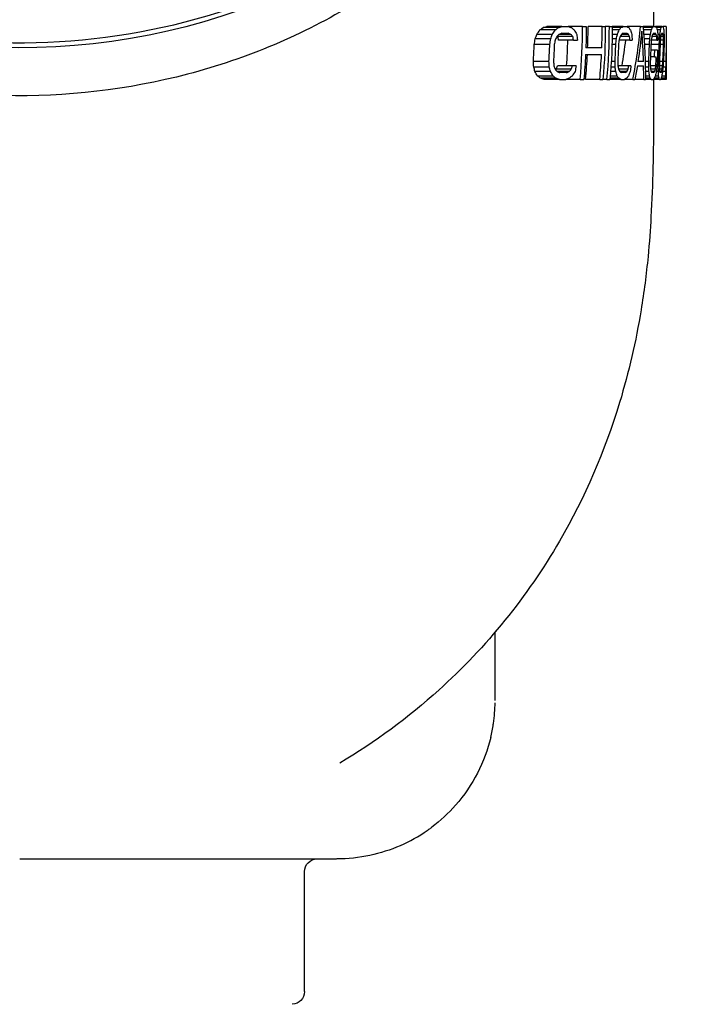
# Model space of a CAD drawing. Extents: x 0 to 796, y 0 to 496.
# Tile 153 of 242: x 347.27 to 350.5, y 268.42 to 273.08. Entities that reach past the tile are written whole.
import ezdxf

# ---------------------------------------------------------------- set-up
doc = ezdxf.new("R2010")
doc.units = 0
doc.header["$LTSCALE"] = 12
doc.header["$MEASUREMENT"] = 0
doc.header["$PDMODE"] = 1
doc.layers.get('Defpoints').update_dxf_attribs({"linetype": 'CONTINUOUS'})
doc.layers.add('D', color=2, linetype='CONTINUOUS')
doc.layers.add('X', color=1, linetype='CONTINUOUS')
doc.styles.get("Standard").update_dxf_attribs({"font": 'SIMPLEX.SHX', "width": 0.875})
doc.dimstyles.new('STANDARD$0', dxfattribs={"dimscale": 32, "dimtxt": 0.09375, "dimasz": 0.0625, "dimexe": 0.03125, "dimexo": 0.03125, "dimgap": 0.03125, "dimtad": 1, "dimtih": 1, "dimtoh": 1, "dimdec": 4, "dimzin": 12, "dimdsep": 46, "dimlunit": 5, "dimtxsty": 'Standard', "dimcen": -0.03125, "dimclrd": 256, "dimclre": 256, "dimclrt": 256, "dimadec": 0, "dimazin": 0, "dimtfac": 0.875, "dimtdec": 4, "dimtofl": 0, "dimtmove": 0, "dimatfit": 3, "dimfxl": 1, "dimtolj": 1, "dimtzin": 12, "dimlwd": 13, "dimlwe": 13, "dimarcsym": 0})

# ---------------------------------------------------------------- blocks, each defined once
blk = doc.blocks.new('*D120')
at = {"layer": 'D', "lineweight": 13, "transparency": 16777216}
for p, q in [((356.272, 275.2933), (337.1876, 275.2933)), ((338.1876, 273.2933), (338.1876, 270.2933)), ((338.1876, 262.2933), (338.1876, 265.2933)), ((356.272, 260.2933), (337.1876, 260.2933))]:
    blk.add_line(p, q, dxfattribs=at)
at = {"layer": 'D', "transparency": 16777216}
for points in [[(337.8543, 273.2933), (338.521, 273.2933), (338.1876, 275.2933)], [(337.8543, 262.2933), (338.521, 262.2933), (338.1876, 260.2933)]]:
    blk.add_solid(points, dxfattribs=at)
at = {"layer": 'Defpoints', "color": 0, "transparency": 16777216}
for p in [(338.1876, 275.2933), (357.272, 275.2933), (357.272, 260.2933)]:
    blk.add_point(p, dxfattribs=at)
at = {"layer": 'D', "transparency": 16777216, "insert": (338.1876, 267.7933), "char_height": 3, "attachment_point": 5}
blk.add_mtext('\\A1;15', dxfattribs=at)

msp = doc.modelspace()

# ---------------------------------------------------------------- linework, layer by layer
at = {"layer": 'X', "extrusion": (-1, 4.93038e-32, -2.22045e-16)}
for p, q in [((350.27419, 273.29328), (350.27419, 273.04328)), ((349.80937, 273.02732), (349.73661, 273.02732)), ((349.82337, 273.03796), (349.75102, 273.03796)), ((349.84047, 273.04328), (349.76863, 273.04328)), ((349.84047, 273.04328), (349.87032, 273.04328)), ((349.93839, 273.04328), (349.87032, 273.04328)), ((349.93839, 273.04328), (349.9558, 273.04328)), ((350.03094, 273.04328), (349.96419, 273.04328)), ((350.03094, 273.04328), (350.04578, 273.04328)), ((350.0649, 273.04328), (350.04578, 273.04328)), ((350.0649, 273.04328), (350.07874, 273.04328)), ((350.11151, 273.02732), (350.0787, 273.02732)), ((350.13004, 273.04328), (350.07874, 273.04328)), ((350.11988, 273.03796), (350.07874, 273.03796)), ((350.13004, 273.04328), (350.14764, 273.04328)), ((350.21256, 273.04328), (350.15002, 273.04328)), ((350.21256, 273.04328), (350.22435, 273.04328)), ((350.27395, 273.04328), (350.22435, 273.04328)), ((350.26859, 273.03796), (350.22483, 273.03796)), ((350.26409, 273.02732), (350.22577, 273.02732)), ((350.27395, 273.04328), (350.28301, 273.04328)), ((350.31301, 273.04328), (350.28301, 273.04328)), ((350.30981, 273.03796), (350.28772, 273.03796)), ((350.30706, 273.02732), (350.29128, 273.02732)), ((350.31301, 273.04328), (350.31765, 273.04328)), ((350.33419, 273.04328), (350.31765, 273.04328)), ((350.33419, 273.04328), (350.33419, 273.0102)), ((349.78733, 272.98477), (349.71392, 272.98477)), ((349.79493, 273.00605), (349.72175, 273.00605)), ((349.89227, 272.99541), (349.82189, 272.99541)), ((349.89508, 272.97945), (349.82477, 272.97945)), ((349.88293, 273.00605), (349.82655, 273.00605)), ((349.84028, 273.01136), (349.87012, 273.01136)), ((349.89508, 272.97945), (349.91364, 272.97945)), ((350.09813, 272.98477), (350.07813, 272.98477)), ((350.10281, 273.00605), (350.0785, 273.00605)), ((350.16185, 272.97945), (350.11084, 272.97945)), ((350.16033, 272.99541), (350.11534, 272.99541)), ((350.15494, 273.00605), (350.12169, 273.00605)), ((350.12986, 273.01136), (350.14746, 273.01136)), ((350.16185, 272.97945), (350.17259, 272.97945)), ((350.25928, 273.00605), (350.2275, 273.00605)), ((350.25658, 272.98477), (350.22907, 272.98477)), ((350.28976, 272.97945), (350.26345, 272.97945)), ((350.28916, 272.99541), (350.266, 272.99541)), ((350.28657, 273.00605), (350.26945, 273.00605)), ((350.27378, 273.01136), (350.28284, 273.01136)), ((350.28976, 272.97945), (350.29493, 272.97945)), ((350.30401, 273.00605), (350.29454, 273.00605)), ((350.30219, 272.98477), (350.29488, 272.98477)), ((350.32151, 272.97945), (350.30643, 272.97945)), ((350.32086, 272.99541), (350.3081, 272.99541)), ((350.31953, 273.00605), (350.31025, 273.00605)), ((350.31284, 273.01136), (350.31748, 273.01136)), ((350.33419, 273.0102), (350.33419, 272.99216)), ((350.33419, 272.99216), (350.33419, 272.91999)), ((349.78294, 272.95817), (349.7094, 272.95817)), ((350.02909, 272.94222), (349.9539, 272.94222)), ((350.09528, 272.95817), (350.07745, 272.95817)), ((350.25474, 272.95817), (350.23079, 272.95817)), ((350.27997, 272.93158), (350.2609, 272.93158)), ((350.3008, 272.95817), (350.26178, 272.95817)), ((350.29354, 272.93158), (350.27997, 272.93158)), ((350.32145, 272.95817), (350.3052, 272.95817)), ((350.33419, 272.91999), (350.33419, 272.90195)), ((349.77897, 272.87839), (349.7053, 272.87839)), ((349.9525, 272.9103), (350.02773, 272.9103)), ((350.09174, 272.87839), (350.07389, 272.87839)), ((350.2268, 272.87839), (350.20022, 272.87839)), ((350.25139, 272.87839), (350.23435, 272.87839)), ((350.27861, 272.89966), (350.25954, 272.89966)), ((350.27861, 272.89966), (350.28701, 272.89966)), ((350.2975, 272.87839), (350.29111, 272.87839)), ((350.31818, 272.87839), (350.30191, 272.87839)), ((350.33206, 272.87839), (350.32074, 272.87839)), ((350.33398, 272.87839), (350.3326, 272.87839)), ((350.33419, 272.87307), (350.33408, 272.87307)), ((350.33419, 272.88902), (350.33417, 272.88902)), ((350.33419, 272.90195), (350.33419, 272.89966)), ((350.33419, 272.89966), (350.33419, 272.88902)), ((350.33419, 272.88902), (350.33419, 272.87307)), ((350.33419, 272.87307), (350.33419, 272.86243)), ((349.78071, 272.85179), (349.7071, 272.85179)), ((349.78621, 272.83051), (349.71277, 272.83051)), ((349.8849, 272.84115), (349.81431, 272.84115)), ((349.87451, 272.83051), (349.81794, 272.83051)), ((349.88923, 272.85711), (349.81876, 272.85711)), ((349.86114, 272.82519), (349.83119, 272.82519)), ((349.90784, 272.85711), (349.88923, 272.85711)), ((350.09504, 272.83051), (350.07066, 272.83051)), ((350.09224, 272.85179), (350.0722, 272.85179)), ((350.15655, 272.85711), (350.10544, 272.85711)), ((350.15364, 272.84115), (350.10854, 272.84115)), ((350.14732, 272.83051), (350.11398, 272.83051)), ((350.13935, 272.82519), (350.1217, 272.82519)), ((350.16731, 272.85711), (350.15655, 272.85711)), ((350.19737, 272.85711), (350.22691, 272.85711)), ((350.251, 272.85179), (350.235, 272.85179)), ((350.25193, 272.83051), (350.23534, 272.83051)), ((350.28468, 272.85711), (350.25833, 272.85711)), ((350.28276, 272.84115), (350.25954, 272.84115)), ((350.27928, 272.83051), (350.26212, 272.83051)), ((350.2751, 272.82519), (350.26601, 272.82519)), ((350.29676, 272.83051), (350.28727, 272.83051)), ((350.29669, 272.85179), (350.28954, 272.85179)), ((350.31649, 272.85711), (350.30138, 272.85711)), ((350.31452, 272.84115), (350.30174, 272.84115)), ((350.31231, 272.83051), (350.30301, 272.83051)), ((350.30983, 272.82519), (350.30518, 272.82519)), ((350.33062, 272.83051), (350.31653, 272.83051)), ((350.33123, 272.85179), (350.31878, 272.85179)), ((350.33172, 272.84115), (350.33166, 272.83051)), ((350.33277, 272.83051), (350.33166, 272.83051)), ((350.33324, 272.84115), (350.33172, 272.84115)), ((350.33366, 272.85711), (350.33205, 272.85711)), ((350.33405, 272.84115), (350.33364, 272.84115)), ((350.33416, 272.86243), (350.33398, 272.86243)), ((350.33419, 272.83051), (350.33415, 272.83051)), ((350.33416, 272.86243), (350.33419, 272.86243)), ((350.33419, 272.84115), (350.33417, 272.84115)), ((350.33419, 272.86243), (350.33419, 272.85925)), ((350.33419, 272.85711), (350.33419, 272.84115)), ((350.33419, 272.84115), (350.33419, 272.83051)), ((350.33419, 272.83051), (350.33419, 272.82519)), ((350.33419, 272.82519), (350.33419, 272.7981)), ((349.79859, 272.80924), (349.72551, 272.80924)), ((349.8116, 272.7986), (349.73891, 272.7986)), ((349.82827, 272.79328), (349.75607, 272.79328)), ((349.82827, 272.79328), (349.85825, 272.79328)), ((349.92663, 272.79328), (349.85825, 272.79328)), ((349.92663, 272.79328), (349.94412, 272.79328)), ((350.01958, 272.79328), (349.95254, 272.79328)), ((350.01958, 272.79328), (350.03448, 272.79328)), ((350.05368, 272.79328), (350.03448, 272.79328)), ((350.05368, 272.79328), (350.06758, 272.79328)), ((350.11908, 272.79328), (350.06758, 272.79328)), ((350.10934, 272.7986), (350.06805, 272.7986)), ((350.10189, 272.80924), (350.06896, 272.80924)), ((350.11908, 272.79328), (350.13674, 272.79328)), ((350.17629, 272.79328), (350.13674, 272.79328)), ((350.17629, 272.79328), (350.1862, 272.79328)), ((350.22764, 272.79328), (350.1862, 272.79328)), ((350.22764, 272.79328), (350.23551, 272.79328)), ((350.25496, 272.80924), (350.2355, 272.80924)), ((350.26352, 272.79328), (350.23551, 272.79328)), ((350.25858, 272.7986), (350.23552, 272.7986)), ((350.26352, 272.79328), (350.27261, 272.79328)), ((350.30271, 272.79328), (350.27261, 272.79328)), ((350.27419, 272.79328), (350.27419, 272.61027)), ((350.29994, 272.7986), (350.27777, 272.7986)), ((350.29806, 272.80924), (350.28223, 272.80924)), ((350.30271, 272.79328), (350.30737, 272.79328)), ((350.33069, 272.79328), (350.30737, 272.79328)), ((350.33028, 272.7986), (350.31041, 272.7986)), ((350.33022, 272.80924), (350.31318, 272.80924)), ((350.33028, 272.7986), (350.33022, 272.80924)), ((350.33397, 272.79328), (350.33118, 272.79328)), ((350.33385, 272.7986), (350.33191, 272.7986)), ((350.33387, 272.81456), (350.33283, 272.81456)), ((350.33387, 272.81456), (350.33385, 272.7986)), ((350.33397, 272.79328), (350.33415, 272.79328)), ((350.33419, 272.79328), (350.33415, 272.79328)), ((350.33419, 272.7981), (350.33419, 272.79328)), ((349.5242, 270.18412), (349.5242, 270.18504)), ((349.5242, 269.85511), (349.5242, 270.17857)), ((349.5242, 269.8551), (349.5242, 269.85511)), ((348.62203, 268.47828), (348.62203, 269.04578))]:
    msp.add_line(p, q, dxfattribs=at)
at = {"layer": 'X'}
for radius, start, end in [(2.6642, 354.61562, 0), (2.69, 357.84688, 360), (2.75675, 357.89904, 0), (2.79071, 354.86038, 0), (2.59506, 355.88606, 358.59057), (2.4367, 356.11978, 357.99843), (2.5102, 356.23356, 358.05706), (2.82237, 356.65066, 358.27203), (2.98177, 356.82989, 358.36443), (3.00786, 357.26324, 357.87173), (3.02781, 356.87814, 358.3893), (3.04845, 356.8993, 358.40021), (2.69, 354.66741, 357.16646), (2.75675, 354.7969, 357.23512), (3.01624, 356.46131, 357.27086)]:
    msp.add_arc((347.27419, 273.04328), radius, start, end, dxfattribs=at)
at = {"layer": 'X', "extrusion": (2.22045e-16, -1.09476e-47, -1)}
for centre, radius, start, end in [((-347.27419, 273.04328), 2.68161, 180, 182.15986), ((-347.27419, 273.04328), 2.77159, 180, 185.17517), ((-347.27419, 273.04328), 2.80455, 180, 185.11418), ((-347.27419, 273.04328), 2.5317, 181.92644, 183.73441), ((-347.27419, 273.04328), 2.83526, 181.72011, 183.3341), ((-347.27419, 273.04328), 2.9888, 181.63172, 183.16264), ((-347.27419, 273.04328), 3.02142, 182.11871, 183.63369), ((-347.27419, 273.04328), 3.03221, 181.60836, 183.11732), ((-347.27419, 273.04328), 3.05101, 181.59844, 183.09809), ((-346.25429, 272.91999), 4.0799, 180, 180.58429), ((-347.27419, 273.04328), 2.68161, 182.84241, 185.34931), ((-346.25422, 272.90195), 4.07997, 180, 180.3309), ((-348.68203, 269.04578), 0.06, 0, 90), ((-348.56203, 268.47828), 0.06, 180, 268.06724)]:
    msp.add_arc(centre, radius, start, end, dxfattribs=at)
msp.add_ellipse((347.27419, 275.32453), major_axis=(2.75, 0), ratio=0.8660254, start_param=0, end_param=3.1473789, dxfattribs=at)
at = {"layer": 'X'}
for centre, major_axis, ratio, start_param, end_param in [((347.27419, 273.89205), (2.74376, 0), 0.7145104, -0.4689401, -0.4568107), ((347.27419, 273.72465), (2.90081, 0), 0.4547771, -0.5569426, -0.5474707), ((347.27419, 273.37007), (2.9814, 0), 0.2001233, -0.590321, -0.579628), ((347.27419, 273.89205), (2.80923, 0), 0.7145104, -0.4571662, -0.4453869), ((347.27419, 273.72465), (2.96281, 0), 0.4547771, -0.5439621, -0.5347605), ((347.27419, 273.37007), (3.04177, 0), 0.2001233, -0.5770821, -0.5666905), ((347.27419, 273.60826), (2.95152, 0), 0.7145097, -0.2895899, -0.2790788), ((347.27419, 273.49472), (3.01773, 0), 0.4547775, -0.3475215, -0.3392891), ((347.27419, 273.25876), (3.05209, 0), 0.2001232, -0.3698682, -0.3605447), ((347.27419, 273.29953), (2.88849, 0), 0.9486833, -0.0941123, -0.0936498), ((347.27419, 273.29953), (2.95076, 0), 0.9486833, -0.1818472, -0.091668), ((347.27419, 272.79543), (2.9539, 0), 0.9506452, 0.0295473, 0.0807745), ((347.27419, 273.36092), (3.02613, 0), 0.7145097, -0.1648713, -0.1549039), ((347.27419, 273.29431), (3.04699, 0), 0.4547785, -0.1938871, -0.1860693), ((347.27419, 273.16174), (3.05761, 0), 0.2001228, -0.2036958, -0.1948274), ((347.27419, 273.23855), (3.04724, 0), 0.7145097, -0.1069898, -0.0971666), ((347.27419, 273.19516), (3.05524, 0), 0.4547764, -0.1210932, -0.1133837), ((347.27419, 273.11374), (3.05915, 0), 0.2001236, -0.1241056, -0.1153545), ((347.27419, 273.37019), (2.47114, 0), 0.9813592, -0.1707255, -0.1596071), ((347.27419, 273.72103), (2.57377, 0), 0.8981381, -0.3241523, -0.314458), ((347.27419, 273.37019), (2.54364, 0), 0.9813592, -0.1658132, -0.1550202), ((347.27419, 273.72103), (2.64346, 0), 0.8981381, -0.315307, -0.3058949), ((347.27419, 272.274), (-2.852, 0), 0.5627909, -2.6754389, -2.6732639), ((347.27419, 272.57164), (2.5864, 0), 0.9506454, 0.16663, 0.1732149), ((347.27419, 272.62506), (-3.0294, 0), 0.2473831, -2.6083058, -2.6000434), ((347.27419, 272.274), (-2.91504, 0), 0.5627909, -2.6862916, -2.6790586), ((347.27419, 272.57164), (2.65576, 0), 0.9506454, 0.162239, 0.1686471), ((347.27419, 273.26312), (2.83815, 0), 0.9813589, -0.1097059, -0.1001042), ((347.27419, 273.49682), (2.88092, 0), 0.8981388, -0.1992131, -0.1908313), ((347.27419, 273.29953), (2.88849, 0), 0.9486833, -0.1621617, -0.1170736), ((347.27419, 272.76114), (3.04611, 0), 0.2473834, 0.3310112, 0.3384847), ((347.27419, 272.5381), (2.99835, 0), 0.5627909, 0.2744389, 0.2809945), ((347.27419, 272.7391), (2.89871, 0), 0.9506456, 0.087333, 0.0931475), ((347.27419, 273.1698), (2.98834, 0), 0.9813589, -0.0722253, -0.0631356), ((347.27419, 273.30142), (3.00316, 0), 0.8981388, -0.1176686, -0.1097291), ((347.27419, 272.87974), (3.05534, 0), 0.2473841, 0.167896, 0.1750381), ((347.27419, 272.76828), (3.04186, 0), 0.5627909, 0.1330672, 0.1393395), ((347.27419, 272.88504), (3.0172, 0), 0.9506446, 0.0329204, 0.0384874), ((347.27419, 273.12363), (3.0313, 0), 0.9813589, -0.0556489, -0.0466967), ((347.27419, 273.20475), (3.03789, 0), 0.8981388, -0.080711, -0.0728898), ((347.27419, 272.93716), (3.05804, 0), 0.2473828, 0.0911769, 0.0982398), ((347.27419, 272.87973), (3.0536, 0), 0.5627909, 0.0673614, 0.0735671), ((347.27419, 272.90024), (3.04879, 0), 0.8373803, 0.0310315, 0.0372856), ((347.27419, 272.97712), (3.04732, 0), 0.9713207, -0.0064014, 0.0007868), ((347.27419, 272.70714), (2.43737, 0), 0.9813591, 0.0605117, 0.071655), ((347.27419, 272.70714), (2.51085, 0), 0.9813591, 0.0587387, 0.0695545), ((347.27419, 272.81421), (2.81831, 0), 0.9813589, 0.0135891, 0.0232068), ((347.27419, 272.90753), (2.97735, 0), 0.9813589, -0.0190765, -0.0099732), ((347.27419, 272.95369), (3.02429, 0), 0.9813589, -0.0343418, -0.0253767), ((347.27419, 273.0953), (3.05217, 0), 0.9713207, -0.0804322, -0.0732341), ((347.27419, 272.3172), (2.50466, 0), 0.8981381, 0.2302167, 0.2399424), ((347.27419, 272.07214), (-2.65955, 0), 0.7145104, -2.7432528, -2.7310736), ((347.27419, 272.3172), (2.57622, 0), 0.8981381, 0.2237112, 0.233152), ((347.27419, 272.07214), (2.72705, 0), 0.7145104, 0.3879457, 0.3997706), ((347.27419, 273.64174), (2.91133, 0), 0.5627911, -0.5126914, -0.5105098), ((347.27419, 273.49085), (2.63045, 0), 0.9506453, -0.2628296, -0.2562271), ((347.27419, 273.22679), (3.05413, 0), 0.2473831, -0.5604183, -0.5521282), ((347.27419, 273.64174), (2.97312, 0), 0.5627911, -0.506163, -0.4989082), ((347.27419, 273.49085), (2.69868, 0), 0.9506453, -0.2560335, -0.2496092), ((347.27419, 272.5414), (2.83916, 0), 0.8981388, 0.1136243, 0.1220265), ((347.27419, 272.35593), (2.898, 0), 0.7145097, 0.2207071, 0.2312505), ((347.27419, 273.09072), (3.05961, 0), 0.2473834, -0.358433, -0.3509389), ((347.27419, 273.37764), (3.03315, 0), 0.5627911, -0.3262746, -0.3197028), ((347.27419, 273.32339), (2.9238, 0), 0.9506455, -0.1743826, -0.168556), ((347.27419, 272.79491), (2.95345, 0), 0.9506453, -0.0005822, 0.0221536), ((347.27419, 272.7368), (2.97956, 0), 0.8981388, 0.0350251, 0.0429819), ((347.27419, 272.60327), (2.99467, 0), 0.7145097, 0.0964068, 0.1064018), ((347.27419, 272.97212), (3.05912, 0), 0.2473841, -0.1953884, -0.1882284), ((347.27419, 273.14747), (3.0574, 0), 0.5627911, -0.1852596, -0.178973), ((347.27419, 273.17745), (3.02929, 0), 0.9506445, -0.1170457, -0.1114682), ((347.27419, 272.83348), (3.02257, 0), 0.8981388, -0.0010917, 0.006746), ((347.27419, 272.72564), (3.02613, 0), 0.7145097, 0.0386719, 0.0485216), ((347.27419, 272.91469), (3.05712, 0), 0.2473828, -0.1186193, -0.1115392), ((347.27419, 273.03601), (3.05999, 0), 0.5627911, -0.1196121, -0.1133925), ((347.27419, 273.11162), (3.05744, 0), 0.8373801, -0.1058396, -0.0995738), ((347.27419, 272.16361), (-2.83274, 0), 0.4547771, -2.626172, -2.6166553), ((347.27419, 272.4765), (-2.9437, 0), 0.2001234, -2.573848, -2.5631016), ((347.27419, 272.16361), (-2.89621, 0), 0.4547771, -2.6385431, -2.6293005), ((347.27419, 272.4765), (-3.00482, 0), 0.2001234, -2.5867692, -2.5763286), ((347.27419, 272.39355), (2.97176, 0), 0.4547775, 0.3043846, 0.3126462), ((347.27419, 272.58781), (3.02448, 0), 0.2001232, 0.3463447, 0.3557035), ((347.27419, 272.59395), (3.01812, 0), 0.4547785, 0.1496543, 0.1574972), ((347.27419, 272.68483), (3.03805, 0), 0.2001228, 0.1793353, 0.1882341), ((347.27419, 272.6931), (3.03463, 0), 0.4547765, 0.0765185, 0.084252), ((347.27419, 272.73283), (3.04355, 0), 0.2001237, 0.0994143, 0.1081945)]:
    msp.add_ellipse(centre, major_axis=major_axis, ratio=ratio, start_param=start_param, end_param=end_param, dxfattribs=at)
at = {"layer": 'X', "extrusion": (2.22045e-16, -3.81153e-43, -1)}
msp.add_ellipse((347.27419, 272.72568), major_axis=(3.04278, 0), ratio=0.2001233, start_param=-0.5486903, end_param=-0.5384839, dxfattribs=at)
at = {"layer": 'X', "extrusion": (2.22045e-16, -2.24208e-44, -1)}
msp.add_ellipse((347.27419, 272.39355), major_axis=(2.97176, 0), ratio=0.4547772, start_param=-0.4970285, end_param=-0.488095, dxfattribs=at)
at = {"layer": 'X', "extrusion": (2.22045e-16, 8.96831e-44, -1)}
for centre, major_axis, ratio, start_param, end_param in [((347.27419, 272.24918), (2.84171, 0), 0.7145102, -0.3932992, -0.3819804), ((347.27419, 272.82389), (3.05007, 0), 0.4547764, -0.1549487, -0.1471908), ((347.27419, 272.90008), (3.05315, 0), 0.7145097, -0.0583599, -0.0485927), ((347.27419, 273.08139), (3.05357, 0), 0.9813589, 0.0677966, 0.076695)]:
    msp.add_ellipse(centre, major_axis=major_axis, ratio=ratio, start_param=start_param, end_param=end_param, dxfattribs=at)
at = {"layer": 'X', "extrusion": (2.22045e-16, 0, -1)}
for centre, major_axis, ratio, start_param, end_param in [((347.27419, 272.83699), (3.05275, 0), 0.2001236, -0.3444331, -0.3351983), ((347.27419, 272.92093), (3.05691, 0), 0.4547785, -0.0842829, -0.0766058), ((347.27419, 273.41281), (-3.03614, 0), 0.2473832, -2.5776996, -2.569298), ((347.27419, 273.54869), (2.91697, 0), 0.8373803, 0.2284956, 0.2352082), ((346.25481, 273.0102), (0, -4.07938), 1, -1.5707963, -1.5384779), ((346.25465, 272.99216), (0, -4.07954), 1, -1.5707963, -1.5429037), ((347.27419, 272.88239), (2.98425, 0), 0.9713207, 0.0013826, 0.0087228), ((344.95453, 273.02689), (5.37966, 0), 0.9813589, 0.0281329, 0.0331729), ((344.47408, 273.0108), (5.86011, 0), 0.9713207, 0.0232657, 0.0270049), ((347.01449, 272.91484), (3.3197, 0), 0.971322, 0.0113051, 0.0179042), ((347.27419, 272.57513), (3.02161, 0), 0.2473828, -0.3486781, -0.3411168), ((347.0728, 272.88191), (3.26139, 0), 0.7145117, 0.0220574, 0.0311911), ((344.46913, 272.88044), (5.86506, 0), 0.9713195, 0.0031612, 0.0068961), ((345.9911, 272.86261), (4.34309, 0), 0.4547765, 0.0270247, 0.0324132)]:
    msp.add_ellipse(centre, major_axis=major_axis, ratio=ratio, start_param=start_param, end_param=end_param, dxfattribs=at)
at = {"layer": 'X', "extrusion": (2.22045e-16, 2.69049e-43, -1)}
for centre, major_axis, ratio, start_param, end_param in [((347.27419, 272.62349), (3.02348, 0), 0.4547764, -0.3061963, -0.2980923), ((347.27419, 272.53298), (2.9718, 0), 0.7145107, -0.2349669, -0.2246761)]:
    msp.add_ellipse(centre, major_axis=major_axis, ratio=ratio, start_param=start_param, end_param=end_param, dxfattribs=at)
at = {"layer": 'X', "extrusion": (2.22045e-16, 1.12104e-44, -1)}
msp.add_ellipse((347.27419, 273.28704), major_axis=(2.95744, 0), ratio=0.9506452, start_param=0.0944087, end_param=0.1458678, dxfattribs=at)
at = {"layer": 'X', "extrusion": (2.22045e-16, -3.50325e-46, -1)}
msp.add_ellipse((347.27419, 272.79953), major_axis=(2.96133, 0), ratio=0.9486833, start_param=-0.0868727, end_param=0.0022247, dxfattribs=at)
at = {"layer": 'X', "extrusion": (2.22045e-16, -4.48416e-44, -1)}
for centre, major_axis, ratio, start_param, end_param in [((347.27419, 272.93401), (3.05797, 0), 0.2001236, -0.1795186, -0.1706917), ((347.27419, 272.96734), (3.05881, 0), 0.4547785, 0.1138991, 0.1215999)]:
    msp.add_ellipse(centre, major_axis=major_axis, ratio=ratio, start_param=start_param, end_param=end_param, dxfattribs=at)
at = {"layer": 'X', "extrusion": (2.22045e-16, 3.36312e-44, -1)}
msp.add_ellipse((347.27419, 272.78032), major_axis=(3.03683, 0), ratio=0.7145117, start_param=-0.1140824, end_param=-0.1042181, dxfattribs=at)
at = {"layer": 'X', "extrusion": (2.22045e-16, 4.48416e-44, -1)}
msp.add_ellipse((347.27419, 272.98098), major_axis=(3.05934, 0), ratio=0.2001228, start_param=-0.1019243, end_param=-0.0931948, dxfattribs=at)
at = {"layer": 'X', "extrusion": (2.22045e-16, -5.60519e-44, -1)}
msp.add_ellipse((347.27419, 273.43542), major_axis=(2.57753, 0), ratio=0.9713212, start_param=0.1831462, end_param=0.1917961, dxfattribs=at)
at = {"layer": 'X', "extrusion": (2.22045e-16, -1.43493e-42, -1)}
for centre, major_axis, ratio, start_param, end_param in [((347.27419, 273.80855), (2.72096, 0), 0.8373793, 0.3649248, 0.3724329), ((347.27419, 273.30431), (2.8563, 0), 0.9713207, 0.1173604, 0.1250861), ((347.27419, 272.63701), (2.53852, 0), 0.9713212, -0.0980507, -0.0893837)]:
    msp.add_ellipse(centre, major_axis=major_axis, ratio=ratio, start_param=start_param, end_param=end_param, dxfattribs=at)
at = {"layer": 'X', "extrusion": (2.22045e-16, 3.58732e-43, -1)}
for centre, major_axis, ratio, start_param, end_param in [((347.27419, 273.80287), (-2.91876, 0), 0.5627909, -2.6351345, -2.6277132), ((347.27419, 272.7524), (3.04524, 0), 0.2473828, -0.1038752, -0.0967787)]:
    msp.add_ellipse(centre, major_axis=major_axis, ratio=ratio, start_param=start_param, end_param=end_param, dxfattribs=at)
at = {"layer": 'X', "extrusion": (2.22045e-16, 3.76669e-42, -1)}
msp.add_ellipse((347.27419, 272.74918), major_axis=(2.64986, 0), ratio=0.9813592, start_param=-0.0989376, end_param=-0.0886651, dxfattribs=at)
at = {"layer": 'X', "extrusion": (2.22045e-16, 3.13891e-43, -1)}
for centre, major_axis, ratio, start_param, end_param in [((347.27419, 273.53877), (3.00071, 0), 0.5627909, 0.3209304, 0.3275762), ((347.27419, 273.21016), (3.04473, 0), 0.8373803, 0.08433, 0.0906128)]:
    msp.add_ellipse(centre, major_axis=major_axis, ratio=ratio, start_param=start_param, end_param=end_param, dxfattribs=at)
at = {"layer": 'X', "extrusion": (2.22045e-16, -5.38099e-43, -1)}
msp.add_ellipse((347.27419, 273.27673), major_axis=(3.0505, 0), ratio=0.2473828, start_param=0.3593287, end_param=0.3668689, dxfattribs=at)
at = {"layer": 'X', "extrusion": (2.22045e-16, -1.79366e-43, -1)}
for centre, major_axis, ratio, start_param, end_param in [((347.27419, 272.85625), (2.90112, 0), 0.9813593, -0.0526381, -0.0432858), ((347.27419, 273.19003), (2.99711, 0), 0.9713207, 0.0723994, 0.0797292), ((347.27419, 272.93735), (3.0505, 0), 0.8981388, -0.0250761, -0.0173085), ((347.27419, 272.76812), (2.83274, 0), 0.9713207, -0.0400858, -0.032348), ((347.27419, 273.71501), (-2.90547, 0), 0.7145102, -2.7014615, -2.6901023)]:
    msp.add_ellipse(centre, major_axis=major_axis, ratio=ratio, start_param=start_param, end_param=end_param, dxfattribs=at)
at = {"layer": 'X', "extrusion": (2.22045e-16, -1.0762e-42, -1)}
msp.add_ellipse((347.27419, 273.32221), major_axis=(3.01715, 0), ratio=0.8373803, start_param=0.1297126, end_param=0.1360848, dxfattribs=at)
at = {"layer": 'X', "extrusion": (2.22045e-16, 2.33176e-42, -1)}
msp.add_ellipse((347.27419, 273.30859), major_axis=(3.04312, 0), ratio=0.5627909, start_param=0.177586, end_param=0.1839005, dxfattribs=at)
at = {"layer": 'X', "extrusion": (2.22045e-16, -6.72623e-44, -1)}
msp.add_ellipse((347.27419, 273.15813), major_axis=(3.0577, 0), ratio=0.2473828, start_param=0.1952675, end_param=0.2024409, dxfattribs=at)
at = {"layer": 'X', "extrusion": (2.22045e-16, -2.8026e-45, -1)}
for centre, major_axis, ratio, start_param, end_param in [((347.27419, 272.94957), (3.0209, 0), 0.9813589, -0.0190518, -0.0100797), ((347.27419, 273.49472), (-3.01773, 0), 0.4547772, -2.6185974, -2.6096264)]:
    msp.add_ellipse(centre, major_axis=major_axis, ratio=ratio, start_param=start_param, end_param=end_param, dxfattribs=at)
at = {"layer": 'X', "extrusion": (2.22045e-16, 7.17465e-43, -1)}
msp.add_ellipse((347.27419, 273.1335), major_axis=(3.03639, 0), ratio=0.9713207, start_param=0.0522551, end_param=0.0594805, dxfattribs=at)
at = {"layer": 'X', "extrusion": (2.22045e-16, -1.34525e-43, -1)}
for centre, major_axis, ratio, start_param, end_param in [((347.27419, 273.19471), (3.05451, 0), 0.5627909, 0.1099723, 0.1162006), ((347.27419, 273.12089), (-3.05897, 0), 0.2001233, -2.5871427, -2.5768899)]:
    msp.add_ellipse(centre, major_axis=major_axis, ratio=ratio, start_param=start_param, end_param=end_param, dxfattribs=at)
at = {"layer": 'X', "extrusion": (2.22045e-16, 1.34525e-43, -1)}
for centre, major_axis, start_param, end_param in [((347.27419, 273.09946), (3.05945, 0), 0.1166579, 0.1237369), ((347.27419, 272.69373), (3.03866, 0), -0.1829876, -0.1757961)]:
    msp.add_ellipse(centre, major_axis=major_axis, ratio=0.2473828, start_param=start_param, end_param=end_param, dxfattribs=at)
at = {"layer": 'X', "extrusion": (2.22045e-16, -8.96831e-43, -1)}
msp.add_ellipse((347.27419, 272.99593), major_axis=(3.05007, 0), ratio=0.9813589, start_param=0.0037297, end_param=0.0126154, dxfattribs=at)
at = {"layer": 'X', "extrusion": (2.22045e-16, -3.58732e-43, -1)}
for centre, major_axis, ratio, start_param, end_param in [((347.27419, 272.93893), (3.02837, 0), 0.9713207, 0.0205838, 0.0278191), ((347.27419, 273.32814), (2.67703, 0), 0.9813592, 0.1802713, 0.1905714), ((347.27419, 273.06437), (3.05991, 0), 0.4547765, 0.1843874, 0.1921698)]:
    msp.add_ellipse(centre, major_axis=major_axis, ratio=ratio, start_param=start_param, end_param=end_param, dxfattribs=at)
at = {"layer": 'X', "extrusion": (2.22045e-16, -9.18355e-41, -1)}
for centre, major_axis, ratio, start_param, end_param in [((346.91475, 272.89955), (3.41943, 0), 0.9813597, 0.0063084, 0.0142344), ((347.26502, 272.90496), (3.06917, 0), 0.8373772, 0.0186207, 0.0248312)]:
    msp.add_ellipse(centre, major_axis=major_axis, ratio=ratio, start_param=start_param, end_param=end_param, dxfattribs=at)
at = {"layer": 'X', "extrusion": (2.22045e-16, 1.79366e-43, -1)}
for centre, major_axis, ratio, start_param, end_param in [((347.27419, 272.20331), (2.64619, 0), 0.8373791, -0.2995109, -0.2919826), ((347.27419, 272.11287), (2.84546, 0), 0.5627911, -0.4721197, -0.4646746), ((347.27419, 272.68965), (2.99083, 0), 0.8373801, -0.0669135, -0.060529), ((347.27419, 272.72103), (3.03506, 0), 0.5627911, -0.0703828, -0.0641405), ((347.27419, 273.10087), (3.0572, 0), 0.8981388, 0.0908393, 0.098623)]:
    msp.add_ellipse(centre, major_axis=major_axis, ratio=ratio, start_param=start_param, end_param=end_param, dxfattribs=at)
at = {"layer": 'X', "extrusion": (2.22045e-16, -8.96831e-44, -1)}
for centre, major_axis, ratio, start_param, end_param in [((347.27419, 272.43905), (2.99578, 0), 0.2473832, -0.5564958, -0.5480651), ((347.27419, 272.86559), (3.05462, 0), 0.2001228, 0.1098029, 0.1185614)]:
    msp.add_ellipse(centre, major_axis=major_axis, ratio=ratio, start_param=start_param, end_param=end_param, dxfattribs=at)
at = {"layer": 'X', "extrusion": (2.22045e-16, -7.17465e-43, -1)}
msp.add_ellipse((347.27419, 272.46317), major_axis=(2.87007, 0), ratio=0.8373801, start_param=-0.1646557, end_param=-0.1579287, dxfattribs=at)
at = {"layer": 'X', "extrusion": (2.22045e-16, 2.24208e-44, -1)}
for centre, major_axis, ratio, start_param, end_param in [((347.27419, 272.37697), (2.95192, 0), 0.5627911, -0.2831735, -0.2765108), ((347.27419, 273.43121), (3.00934, 0), 0.7145107, 0.2831367, 0.2934578), ((347.27419, 273.28652), (2.95787, 0), 0.9506453, 0.1533139, 0.1763262), ((347.27419, 273.06411), (3.05986, 0), 0.7145097, 0.1070492, 0.1168423), ((347.27419, 272.91256), (3.05709, 0), 0.2001237, 0.1873728, 0.1962295)]:
    msp.add_ellipse(centre, major_axis=major_axis, ratio=ratio, start_param=start_param, end_param=end_param, dxfattribs=at)
at = {"layer": 'X', "extrusion": (2.22045e-16, 2.15239e-42, -1)}
msp.add_ellipse((347.27419, 273.22107), major_axis=(2.9168, 0), ratio=0.9813593, start_param=0.1274976, end_param=0.1368707, dxfattribs=at)
at = {"layer": 'X', "extrusion": (2.22045e-16, -5.8294e-43, -1)}
msp.add_ellipse((347.27419, 272.60715), major_axis=(3.01417, 0), ratio=0.5627911, start_param=-0.1383845, end_param=-0.1320555, dxfattribs=at)
at = {"layer": 'X', "extrusion": (2.22045e-16, -2.69049e-43, -1)}
msp.add_ellipse((347.27419, 273.18387), major_axis=(3.05339, 0), ratio=0.7145117, start_param=0.1626832, end_param=0.1725743, dxfattribs=at)
at = {"layer": 'X', "extrusion": (2.22045e-16, 1.0762e-42, -1)}
msp.add_ellipse((347.27419, 273.14432), major_axis=(3.03035, 0), ratio=0.9713207, start_param=0.0995486, end_param=0.1068157, dxfattribs=at)
at = {"layer": 'X', "extrusion": (2.22045e-16, 1.97303e-42, -1)}
msp.add_ellipse((347.27419, 272.8017), major_axis=(3.02792, 0), ratio=0.8373801, start_param=-0.0218549, end_param=-0.0155602, dxfattribs=at)
at = {"layer": 'X', "extrusion": (2.22045e-16, 1.83671e-40, -1)}
msp.add_ellipse((340.5265, 273.0681), major_axis=(9.80768, 0), ratio=0.8981388, start_param=0.0245587, end_param=0.0269749, dxfattribs=at)
at = {"layer": 'X', "extrusion": (2.22045e-16, 6.42848e-40, -1)}
msp.add_ellipse((344.07124, 272.86346), major_axis=(6.26295, 0), ratio=0.2473841, start_param=0.0212678, end_param=0.0247018, dxfattribs=at)
at = {"layer": 'X', "extrusion": (2.22045e-16, 4.59177e-41, -1)}
msp.add_ellipse((346.56303, 272.88869), major_axis=(3.77116, 0), ratio=0.5627911, start_param=0.0223995, end_param=0.0274136, dxfattribs=at)
at = {"layer": 'X', "extrusion": (2.22045e-16, -3.44383e-41, -1)}
for centre, major_axis, ratio, start_param, end_param in [((347.25988, 272.89324), (3.07431, 0), 0.8981368, 0.0150122, 0.0227193), ((337.76777, 272.89219), (12.56641, 0), 0.8622112, 0.0047109, 0.0071656)]:
    msp.add_ellipse(centre, major_axis=major_axis, ratio=ratio, start_param=start_param, end_param=end_param, dxfattribs=at)
at = {"layer": 'X', "extrusion": (2.22045e-16, 4.48416e-43, -1)}
msp.add_ellipse((347.27419, 273.00958), major_axis=(3.05981, 0), ratio=0.2001237, start_param=0.3517578, end_param=0.3610269, dxfattribs=at)
at = {"layer": 'X', "extrusion": (2.22045e-16, 6.72623e-44, -1)}
msp.add_ellipse((347.27419, 273.26478), major_axis=(3.04988, 0), ratio=0.4547765, start_param=0.3346445, end_param=0.3427765, dxfattribs=at)
at = {"layer": 'X', "extrusion": (2.22045e-16, -1.83671e-40, -1)}
msp.add_ellipse((343.38705, 272.83421), major_axis=(6.94713, 0), ratio=0.2001237, start_param=0.0256201, end_param=0.0294475, dxfattribs=at)
at = {"layer": 'X', "extrusion": (2.22045e-16, -4.59177e-41, -1)}
msp.add_ellipse((343.37704, 272.7981), major_axis=(6.95715, 0), ratio=0.2001245, start_param=0, end_param=0.0034646, dxfattribs=at)
at = {"layer": 'X'}
for points, knots in [([(344.52419, 275.35211), (344.52419, 275.09808), (344.57136, 274.84409), (344.75525, 274.36168), (344.89202, 274.13336), (345.24146, 273.72525), (345.45424, 273.54561), (345.93434, 273.25326), (346.20168, 273.1407), (346.76379, 272.99417), (347.0585, 272.96028), (347.64541, 272.97468), (347.9375, 273.02297), (348.48944, 273.19695), (348.74921, 273.32258), (349.20993, 273.63852), (349.41087, 273.82872), (349.73334, 274.25434), (349.85496, 274.48961), (349.99269, 274.9364), (350.02419, 275.14425), (350.02419, 275.35211)], [0, 0, 0, 0, 0.3188469, 0.3188469, 0.6380559, 0.6380559, 0.9579698, 0.9579698, 1.2784145, 1.2784145, 1.59911, 1.59911, 1.9198654, 1.9198654, 2.2405332, 2.2405332, 2.5609056, 2.5609056, 2.8806959, 2.8806959, 3.1415927, 3.1415927, 3.1415927, 3.1415927]), ([(350.02419, 275.10578), (350.02419, 274.85172), (349.97718, 274.59773), (349.79399, 274.11515), (349.65766, 273.88672), (349.30919, 273.47797), (349.09677, 273.29792), (348.6172, 273.00454), (348.34994, 272.89148), (347.78775, 272.74402), (347.49286, 272.70977), (346.90544, 272.72368), (346.613, 272.77189), (346.06032, 272.94602), (345.80015, 273.07188), (345.33879, 273.38864), (345.13755, 273.57936), (344.81489, 274.00614), (344.69323, 274.24197), (344.55563, 274.68962), (344.52419, 274.89769), (344.52419, 275.10578)], [3.1415927, 3.1415927, 3.1415927, 3.1415927, 3.459214, 3.459214, 3.7775717, 3.7775717, 4.0973792, 4.0973792, 4.4182957, 4.4182957, 4.7397419, 4.7397419, 5.0613163, 5.0613163, 5.3827059, 5.3827059, 5.7034749, 5.7034749, 6.0230312, 6.0230312, 6.2831853, 6.2831853, 6.2831853, 6.2831853]), ([(350.26186, 272.14286), (350.25876, 272.08428), (350.25417, 272.02028), (350.23987, 271.87281), (350.22899, 271.78756), (350.19086, 271.5559), (350.15713, 271.40858), (350.04415, 271.03662), (349.94849, 270.81475), (349.67684, 270.34753), (349.4824, 270.10713), (349.11393, 269.77462), (348.95613, 269.65849), (348.78888, 269.55944)], [0, 0, 0, 0, 0.2024553, 0.2024553, 0.4614091, 0.4614091, 0.9103961, 0.9103961, 1.6287156, 1.6287156, 2.5456991, 2.5456991, 3.1331179, 3.1331179, 3.1331179, 3.1331179]), ([(349.5034, 269.68044), (349.50856, 269.70188), (349.51261, 269.72287), (349.51571, 269.7433), (349.51584, 269.74416), (349.51597, 269.74502), (349.51609, 269.74588), (349.5212, 269.78038), (349.52363, 269.81328), (349.5241, 269.84433)], [0.80649749, 0.80649749, 0.80649749, 0.80649749, 0.87223117, 0.87223117, 0.87223117, 0.875, 0.875, 0.875, 0.98623249, 0.98623249, 0.98623249, 0.98623249]), ([(349.5034, 269.68044), (349.47575, 269.56544), (349.41942, 269.45354), (349.30358, 269.32215), (349.26592, 269.28707), (349.22424, 269.25582)], [0, 0, 0, 0, 0.51860486, 0.51860486, 0.72697544, 0.72697544, 0.72697544, 0.72697544]), ([(349.07416, 269.16838), (349.07517, 269.16882), (349.07617, 269.16926), (349.07717, 269.1697), (349.12082, 269.18897), (349.16304, 269.21256), (349.20347, 269.24079), (349.20851, 269.2443), (349.21351, 269.24789), (349.21849, 269.25155), (349.22041, 269.25296), (349.22233, 269.25438), (349.22424, 269.25582)], [0.24745443, 0.24745443, 0.24745443, 0.24745443, 0.25, 0.25, 0.25, 0.36116216, 0.36116216, 0.36116216, 0.375, 0.375, 0.375, 0.38034277, 0.38034277, 0.38034277, 0.38034277]), ([(347.27419, 269.10578), (347.31768, 269.10578), (347.36251, 269.10578), (347.45356, 269.10578), (347.4997, 269.10578), (347.54843, 269.10578), (347.5496, 269.10578), (347.60695, 269.10578), (347.66511, 269.10578), (347.76938, 269.10578), (347.81479, 269.10578), (347.86436, 269.10578), (347.86784, 269.10578), (347.91571, 269.10578), (347.96072, 269.10578), (348.04966, 269.10578), (348.09359, 269.10578), (348.15517, 269.10578), (348.17294, 269.10578), (348.19899, 269.10578), (348.20731, 269.10578), (348.25119, 269.10578), (348.28653, 269.10578), (348.35548, 269.10578), (348.38912, 269.10578), (348.45096, 269.10578), (348.47934, 269.10578), (348.51889, 269.10578), (348.5307, 269.10578), (348.57875, 269.10578), (348.61373, 269.10578), (348.68124, 269.10578), (348.71377, 269.10578), (348.75502, 269.10578), (348.76465, 269.10578), (348.77419, 269.10578)], [0, 0, 0, 0, 0.10042452, 0.10042452, 0.19760557, 0.19760557, 0.19999999, 0.19999999, 0.31459979, 0.31459979, 0.39999997, 0.39999997, 0.40643927, 0.40643927, 0.48848205, 0.48848205, 0.56777177, 0.56777177, 0.59999996, 0.59999996, 0.61513381, 0.61513381, 0.68000127, 0.68000127, 0.74371668, 0.74371668, 0.79999994, 0.79999994, 0.82439201, 0.82439201, 0.90050384, 0.90050384, 0.97653781, 0.97653781, 0.99999993, 0.99999993, 0.99999993, 0.99999993])]:
    msp.add_open_spline(points, degree=3, knots=knots, dxfattribs=at)
for points in [[(350.33062, 272.83051), (350.33049, 272.82342), (350.33036, 272.81633), (350.33022, 272.80924)], [(350.33189, 272.82519), (350.33182, 272.82697), (350.33174, 272.82874), (350.33166, 272.83051)], [(350.33205, 272.85711), (350.33194, 272.85179), (350.33183, 272.84647), (350.33172, 272.84115)], [(350.33228, 272.82519), (350.33215, 272.82519), (350.33203, 272.82519), (350.33189, 272.82519)], [(350.33418, 272.84647), (350.33417, 272.84115), (350.33416, 272.83583), (350.33415, 272.83051)], [(350.33418, 272.82519), (350.33417, 272.82697), (350.33416, 272.82874), (350.33415, 272.83051)], [(350.33419, 272.85925), (350.33419, 272.85499), (350.33418, 272.85073), (350.33418, 272.84647)], [(350.33419, 272.82519), (350.33419, 272.82519), (350.33418, 272.82519), (350.33418, 272.82519)], [(350.33069, 272.79328), (350.33056, 272.79505), (350.33042, 272.79683), (350.33028, 272.7986)], [(350.33118, 272.79328), (350.33102, 272.79328), (350.33086, 272.79328), (350.33069, 272.79328)], [(350.33397, 272.79328), (350.33393, 272.79505), (350.3339, 272.79683), (350.33385, 272.7986)], [(350.27419, 272.61027), (350.27419, 272.45443), (350.27009, 272.29854), (350.26186, 272.14286)], [(349.52419, 269.85511), (349.52419, 269.85534), (349.52419, 269.85556), (349.52419, 269.85578)], [(348.78888, 269.55944), (348.78888, 269.55944), (348.78888, 269.55944), (348.78888, 269.55944)], [(349.07416, 269.16838), (348.98465, 269.12932), (348.88148, 269.10584), (348.77455, 269.10578)]]:
    msp.add_open_spline(points, degree=3, dxfattribs=at)

# ---------------------------------------------------------------- dimensions: what is measured, and where the dimension line sits
at = {"layer": 'D'}
dim = msp.add_linear_dim(base=(338.18762, 275.29328), p1=(357.27199, 260.29328), p2=(357.27199, 275.29328), angle=90, dimstyle='STANDARD$0', override={"dimarcsym": 1}, dxfattribs=at)
dim.commit()
dim.dimension.update_dxf_attribs({"geometry": '*D120', "text_midpoint": (338.18762, 267.79328)})

doc.saveas('drawing.dxf')
